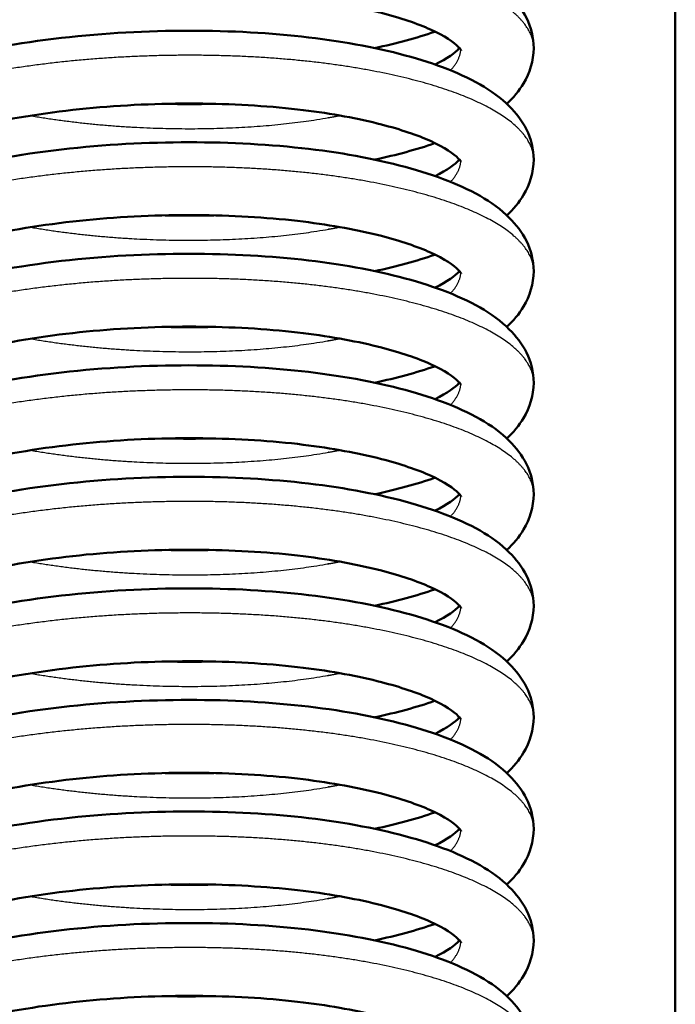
# Model space of a CAD drawing. Header units: millimetres. Extents: x 247 to 1050, y 34 to 1073.
# Tile 14 of 58: x 333 to 345, y 128 to 145. Entities that reach past the tile are written whole.
import ezdxf

# ---------------------------------------------------------------- set-up
doc = ezdxf.new("R2010")
doc.units = ezdxf.units.MM
doc.header["$LTSCALE"] = 0.75
doc.layers.add('Visible', color=7, linetype='Continuous', lineweight=50)
doc.layers.add('Visible Narrow', color=7, linetype='Continuous', lineweight=25)

msp = doc.modelspace()

# ---------------------------------------------------------------- linework, layer by layer
at = {"layer": 'Visible'}
msp.add_line((344.802, 100.994, 38.834), (344.802, 184.167, 38.834), dxfattribs=at)
for points, knots in [([(328.077, 143.718, 19.789), (328.077, 144.016, 20.217), (328.166, 144.313, 20.651), (328.479, 144.849, 21.534), (328.709, 145.091, 21.99), (329.364, 145.604, 23.01), (329.845, 145.861, 23.563), (331.002, 146.319, 24.536), (331.71, 146.516, 24.956), (333.177, 146.806, 25.511), (333.951, 146.908, 25.669), (335.47, 147.013, 25.733), (336.235, 147.023, 25.646), (337.675, 146.964, 25.25), (338.368, 146.894, 24.938), (339.617, 146.679, 24.131), (340.182, 146.534, 23.62), (341.143, 146.175, 22.463), (341.546, 145.956, 21.799), (341.964, 145.542, 20.851), (342.07, 145.406, 20.572), (342.229, 145.087, 20.01), (342.277, 144.9, 19.725), (342.277, 144.712, 19.442)], [0, 0, 0, 0, 0.156441, 0.156441, 0.323689, 0.323689, 0.551414, 0.551414, 0.797716, 0.797716, 1.030097, 1.030097, 1.254963, 1.254963, 1.47839, 1.47839, 1.705488, 1.705488, 1.942277, 1.942277, 2.040006, 2.040006, 2.141822, 2.141822, 2.141822, 2.141822]), ([(340.984, 144.671, 20.219), (340.984, 144.671, 20.512), (340.972, 144.695, 20.803), (340.858, 144.81, 21.633), (340.687, 144.931, 22.164), (340.205, 145.148, 23.084), (339.906, 145.25, 23.492), (339.157, 145.443, 24.27), (338.681, 145.532, 24.632), (337.612, 145.663, 25.226), (336.999, 145.702, 25.451), (335.735, 145.718, 25.708), (335.067, 145.693, 25.74), (333.77, 145.575, 25.601), (333.124, 145.479, 25.427), (331.952, 145.231, 24.898), (331.409, 145.077, 24.537), (330.516, 144.736, 23.685), (330.148, 144.545, 23.187), (329.645, 144.188, 22.138), (329.495, 144.019, 21.574), (329.388, 143.822, 20.602), (329.377, 143.768, 20.194), (329.377, 143.718, 19.789)], [0.077432, 0.077432, 0.077432, 0.077432, 0.164692, 0.164692, 0.33105, 0.33105, 0.48291, 0.48291, 0.660271, 0.660271, 0.85169, 0.85169, 1.047346, 1.047346, 1.244617, 1.244617, 1.440147, 1.440147, 1.628718, 1.628718, 1.805501, 1.805501, 1.928183, 1.928183, 1.928183, 1.928183]), ([(328.077, 141.73, 20.481), (328.077, 142.028, 20.909), (328.166, 142.325, 21.344), (328.479, 142.861, 22.226), (328.709, 143.103, 22.683), (329.364, 143.616, 23.703), (329.845, 143.873, 24.256), (331.002, 144.331, 25.229), (331.71, 144.528, 25.648), (333.177, 144.818, 26.204), (333.951, 144.92, 26.362), (335.47, 145.025, 26.425), (336.235, 145.035, 26.339), (337.675, 144.976, 25.943), (338.368, 144.905, 25.63), (339.617, 144.691, 24.824), (340.182, 144.546, 24.313), (341.143, 144.187, 23.156), (341.546, 143.968, 22.491), (341.964, 143.554, 21.544), (342.07, 143.418, 21.265), (342.229, 143.099, 20.703), (342.277, 142.912, 20.417), (342.277, 142.724, 20.135)], [0, 0, 0, 0, 0.156441, 0.156441, 0.323689, 0.323689, 0.551414, 0.551414, 0.797716, 0.797716, 1.030097, 1.030097, 1.254963, 1.254963, 1.47839, 1.47839, 1.705488, 1.705488, 1.942277, 1.942277, 2.040006, 2.040006, 2.141822, 2.141822, 2.141822, 2.141822]), ([(340.518, 145.006, 14.98), (340.516, 145.005, 14.978), (340.513, 145.004, 14.975), (340.192, 144.893, 14.609), (339.832, 144.795, 14.271), (339.44, 144.712, 13.972)], [0.4576433, 0.4576433, 0.4576433, 0.4576433, 0.4587151, 0.4587151, 0.607494, 0.607494, 0.607494, 0.607494]), ([(340.518, 144.419, 16.405), (340.739, 144.526, 16.867), (340.884, 144.637, 17.372), (340.948, 144.706, 17.914), (340.951, 144.709, 17.943), (340.954, 144.712, 17.971)], [1.6162317, 1.6162317, 1.6162317, 1.6162317, 1.7726953, 1.7726953, 1.7812733, 1.7812733, 1.7812733, 1.7812733]), ([(342.277, 144.712, 19.442), (342.277, 144.488, 19.105), (342.207, 144.267, 18.763), (342.016, 143.946, 18.166), (341.913, 143.826, 17.91), (341.797, 143.718, 17.656)], [0, 0, 0, 0, 0.1214535, 0.1214535, 0.2111738, 0.2111738, 0.2111738, 0.2111738]), ([(340.984, 142.683, 20.912), (340.984, 142.683, 21.204), (340.972, 142.707, 21.496), (340.858, 142.822, 22.325), (340.687, 142.943, 22.857), (340.205, 143.16, 23.777), (339.906, 143.262, 24.184), (339.157, 143.455, 24.963), (338.681, 143.544, 25.325), (337.612, 143.675, 25.918), (336.999, 143.714, 26.143), (335.735, 143.73, 26.401), (335.067, 143.705, 26.432), (333.77, 143.587, 26.294), (333.124, 143.491, 26.12), (331.952, 143.243, 25.591), (331.409, 143.088, 25.23), (330.516, 142.748, 24.377), (330.148, 142.557, 23.88), (329.645, 142.2, 22.83), (329.495, 142.031, 22.267), (329.388, 141.834, 21.294), (329.377, 141.78, 20.887), (329.377, 141.73, 20.481)], [0.077432, 0.077432, 0.077432, 0.077432, 0.164692, 0.164692, 0.33105, 0.33105, 0.48291, 0.48291, 0.660271, 0.660271, 0.85169, 0.85169, 1.047346, 1.047346, 1.244617, 1.244617, 1.440147, 1.440147, 1.628718, 1.628718, 1.805501, 1.805501, 1.928183, 1.928183, 1.928183, 1.928183]), ([(328.077, 139.742, 21.174), (328.077, 140.04, 21.602), (328.166, 140.337, 22.036), (328.479, 140.873, 22.919), (328.709, 141.115, 23.375), (329.364, 141.628, 24.395), (329.845, 141.885, 24.948), (331.002, 142.343, 25.921), (331.71, 142.539, 26.341), (333.177, 142.83, 26.896), (333.951, 142.932, 27.055), (335.47, 143.037, 27.118), (336.235, 143.047, 27.031), (337.675, 142.988, 26.635), (338.368, 142.917, 26.323), (339.617, 142.703, 25.517), (340.182, 142.558, 25.006), (341.143, 142.199, 23.849), (341.546, 141.98, 23.184), (341.964, 141.566, 22.237), (342.07, 141.43, 21.958), (342.229, 141.111, 21.396), (342.277, 140.924, 21.11), (342.277, 140.736, 20.828)], [0, 0, 0, 0, 0.156441, 0.156441, 0.323689, 0.323689, 0.551414, 0.551414, 0.797716, 0.797716, 1.030097, 1.030097, 1.254963, 1.254963, 1.47839, 1.47839, 1.705488, 1.705488, 1.942277, 1.942277, 2.040006, 2.040006, 2.141822, 2.141822, 2.141822, 2.141822]), ([(340.518, 143.018, 15.673), (340.516, 143.017, 15.67), (340.513, 143.016, 15.668), (340.192, 142.905, 15.302), (339.832, 142.807, 14.964), (339.44, 142.724, 14.665)], [0.4576433, 0.4576433, 0.4576433, 0.4576433, 0.4587151, 0.4587151, 0.607494, 0.607494, 0.607494, 0.607494]), ([(340.518, 142.431, 17.097), (340.739, 142.538, 17.56), (340.884, 142.649, 18.065), (340.948, 142.718, 18.607), (340.951, 142.721, 18.635), (340.954, 142.724, 18.663)], [1.6162317, 1.6162317, 1.6162317, 1.6162317, 1.7726953, 1.7726953, 1.7812733, 1.7812733, 1.7812733, 1.7812733]), ([(342.277, 142.724, 20.135), (342.277, 142.5, 19.798), (342.207, 142.279, 19.455), (342.016, 141.958, 18.859), (341.913, 141.838, 18.603), (341.797, 141.73, 18.348)], [0, 0, 0, 0, 0.1214535, 0.1214535, 0.2111738, 0.2111738, 0.2111738, 0.2111738]), ([(340.984, 140.695, 21.604), (340.984, 140.695, 21.897), (340.972, 140.719, 22.188), (340.858, 140.834, 23.018), (340.687, 140.955, 23.55), (340.205, 141.172, 24.469), (339.906, 141.274, 24.877), (339.157, 141.467, 25.655), (338.681, 141.556, 26.018), (337.612, 141.687, 26.611), (336.999, 141.726, 26.836), (335.735, 141.742, 27.094), (335.067, 141.717, 27.125), (333.77, 141.599, 26.986), (333.124, 141.503, 26.813), (331.952, 141.255, 26.284), (331.409, 141.1, 25.922), (330.516, 140.759, 25.07), (330.148, 140.568, 24.573), (329.645, 140.212, 23.523), (329.495, 140.043, 22.96), (329.388, 139.846, 21.987), (329.377, 139.792, 21.58), (329.377, 139.742, 21.174)], [0.077432, 0.077432, 0.077432, 0.077432, 0.164692, 0.164692, 0.33105, 0.33105, 0.48291, 0.48291, 0.660271, 0.660271, 0.85169, 0.85169, 1.047346, 1.047346, 1.244617, 1.244617, 1.440147, 1.440147, 1.628718, 1.628718, 1.805501, 1.805501, 1.928183, 1.928183, 1.928183, 1.928183]), ([(328.077, 137.754, 21.866), (328.077, 138.052, 22.295), (328.166, 138.348, 22.729), (328.479, 138.885, 23.612), (328.709, 139.127, 24.068), (329.364, 139.64, 25.088), (329.845, 139.897, 25.641), (331.002, 140.354, 26.614), (331.71, 140.551, 27.034), (333.177, 140.842, 27.589), (333.951, 140.944, 27.747), (335.47, 141.049, 27.811), (336.235, 141.059, 27.724), (337.675, 140.999, 27.328), (338.368, 140.929, 27.016), (339.617, 140.715, 26.209), (340.182, 140.57, 25.698), (341.143, 140.211, 24.541), (341.546, 139.992, 23.877), (341.964, 139.578, 22.929), (342.07, 139.442, 22.65), (342.229, 139.123, 22.088), (342.277, 138.936, 21.803), (342.277, 138.748, 21.52)], [0, 0, 0, 0, 0.156441, 0.156441, 0.323689, 0.323689, 0.551414, 0.551414, 0.797716, 0.797716, 1.030097, 1.030097, 1.254963, 1.254963, 1.47839, 1.47839, 1.705488, 1.705488, 1.942277, 1.942277, 2.040006, 2.040006, 2.141822, 2.141822, 2.141822, 2.141822]), ([(340.518, 141.03, 16.365), (340.516, 141.029, 16.363), (340.513, 141.028, 16.36), (340.192, 140.917, 15.995), (339.832, 140.819, 15.656), (339.44, 140.736, 15.357)], [0.4576433, 0.4576433, 0.4576433, 0.4576433, 0.4587151, 0.4587151, 0.607494, 0.607494, 0.607494, 0.607494]), ([(340.518, 140.443, 17.79), (340.739, 140.55, 18.253), (340.884, 140.661, 18.758), (340.948, 140.73, 19.3), (340.951, 140.733, 19.328), (340.954, 140.736, 19.356)], [1.6162317, 1.6162317, 1.6162317, 1.6162317, 1.7726953, 1.7726953, 1.7812733, 1.7812733, 1.7812733, 1.7812733]), ([(342.277, 140.736, 20.828), (342.277, 140.512, 20.49), (342.207, 140.291, 20.148), (342.016, 139.97, 19.551), (341.913, 139.85, 19.295), (341.797, 139.742, 19.041)], [0, 0, 0, 0, 0.1214535, 0.1214535, 0.2111738, 0.2111738, 0.2111738, 0.2111738]), ([(340.984, 138.707, 22.297), (340.984, 138.707, 22.59), (340.972, 138.731, 22.881), (340.858, 138.846, 23.711), (340.687, 138.967, 24.242), (340.205, 139.184, 25.162), (339.906, 139.286, 25.57), (339.157, 139.479, 26.348), (338.681, 139.568, 26.71), (337.612, 139.699, 27.304), (336.999, 139.738, 27.529), (335.735, 139.754, 27.786), (335.067, 139.729, 27.818), (333.77, 139.611, 27.679), (333.124, 139.515, 27.505), (331.952, 139.267, 26.976), (331.409, 139.112, 26.615), (330.516, 138.771, 25.763), (330.148, 138.58, 25.265), (329.645, 138.224, 24.216), (329.495, 138.055, 23.652), (329.388, 137.858, 22.68), (329.377, 137.804, 22.272), (329.377, 137.754, 21.866)], [0.077432, 0.077432, 0.077432, 0.077432, 0.164692, 0.164692, 0.33105, 0.33105, 0.48291, 0.48291, 0.660271, 0.660271, 0.85169, 0.85169, 1.047346, 1.047346, 1.244617, 1.244617, 1.440147, 1.440147, 1.628718, 1.628718, 1.805501, 1.805501, 1.928183, 1.928183, 1.928183, 1.928183]), ([(328.077, 135.766, 22.559), (328.077, 136.064, 22.987), (328.166, 136.36, 23.422), (328.479, 136.896, 24.304), (328.709, 137.139, 24.761), (329.364, 137.652, 25.781), (329.845, 137.909, 26.334), (331.002, 138.366, 27.307), (331.71, 138.563, 27.726), (333.177, 138.854, 28.282), (333.951, 138.956, 28.44), (335.47, 139.061, 28.503), (336.235, 139.071, 28.417), (337.675, 139.011, 28.021), (338.368, 138.941, 27.708), (339.617, 138.727, 26.902), (340.182, 138.582, 26.391), (341.143, 138.222, 25.234), (341.546, 138.004, 24.569), (341.964, 137.59, 23.622), (342.07, 137.454, 23.343), (342.229, 137.135, 22.781), (342.277, 136.948, 22.495), (342.277, 136.76, 22.213)], [0, 0, 0, 0, 0.156441, 0.156441, 0.323689, 0.323689, 0.551414, 0.551414, 0.797716, 0.797716, 1.030097, 1.030097, 1.254963, 1.254963, 1.47839, 1.47839, 1.705488, 1.705488, 1.942277, 1.942277, 2.040006, 2.040006, 2.141822, 2.141822, 2.141822, 2.141822]), ([(340.518, 139.042, 17.058), (340.516, 139.041, 17.056), (340.513, 139.04, 17.053), (340.192, 138.928, 16.687), (339.832, 138.831, 16.349), (339.44, 138.748, 16.05)], [0.4576433, 0.4576433, 0.4576433, 0.4576433, 0.4587151, 0.4587151, 0.607494, 0.607494, 0.607494, 0.607494]), ([(340.518, 138.455, 18.483), (340.739, 138.562, 18.945), (340.884, 138.672, 19.45), (340.948, 138.742, 19.992), (340.951, 138.745, 20.021), (340.954, 138.748, 20.049)], [1.6162317, 1.6162317, 1.6162317, 1.6162317, 1.7726953, 1.7726953, 1.7812733, 1.7812733, 1.7812733, 1.7812733]), ([(342.277, 138.748, 21.52), (342.277, 138.524, 21.183), (342.207, 138.303, 20.841), (342.016, 137.982, 20.244), (341.913, 137.862, 19.988), (341.797, 137.754, 19.734)], [0, 0, 0, 0, 0.1214535, 0.1214535, 0.2111738, 0.2111738, 0.2111738, 0.2111738]), ([(340.984, 136.718, 22.99), (340.984, 136.718, 23.282), (340.972, 136.743, 23.574), (340.858, 136.858, 24.403), (340.687, 136.979, 24.935), (340.205, 137.196, 25.855), (339.906, 137.298, 26.262), (339.157, 137.491, 27.041), (338.681, 137.58, 27.403), (337.612, 137.711, 27.996), (336.999, 137.75, 28.221), (335.735, 137.765, 28.479), (335.067, 137.741, 28.51), (333.77, 137.623, 28.372), (333.124, 137.527, 28.198), (331.952, 137.279, 27.669), (331.409, 137.124, 27.308), (330.516, 136.783, 26.455), (330.148, 136.592, 25.958), (329.645, 136.236, 24.908), (329.495, 136.067, 24.345), (329.388, 135.87, 23.372), (329.377, 135.816, 22.965), (329.377, 135.766, 22.559)], [0.077432, 0.077432, 0.077432, 0.077432, 0.164692, 0.164692, 0.33105, 0.33105, 0.48291, 0.48291, 0.660271, 0.660271, 0.85169, 0.85169, 1.047346, 1.047346, 1.244617, 1.244617, 1.440147, 1.440147, 1.628718, 1.628718, 1.805501, 1.805501, 1.928183, 1.928183, 1.928183, 1.928183]), ([(328.077, 133.778, 23.252), (328.077, 134.076, 23.68), (328.166, 134.372, 24.114), (328.479, 134.908, 24.997), (328.709, 135.151, 25.453), (329.364, 135.664, 26.473), (329.845, 135.921, 27.026), (331.002, 136.378, 27.999), (331.71, 136.575, 28.419), (333.177, 136.866, 28.974), (333.951, 136.967, 29.132), (335.47, 137.073, 29.196), (336.235, 137.083, 29.109), (337.675, 137.023, 28.713), (338.368, 136.953, 28.401), (339.617, 136.738, 27.595), (340.182, 136.594, 27.084), (341.143, 136.234, 25.927), (341.546, 136.016, 25.262), (341.964, 135.602, 24.315), (342.07, 135.466, 24.036), (342.229, 135.147, 23.474), (342.277, 134.96, 23.188), (342.277, 134.772, 22.905)], [0, 0, 0, 0, 0.156441, 0.156441, 0.323689, 0.323689, 0.551414, 0.551414, 0.797716, 0.797716, 1.030097, 1.030097, 1.254963, 1.254963, 1.47839, 1.47839, 1.705488, 1.705488, 1.942277, 1.942277, 2.040006, 2.040006, 2.141822, 2.141822, 2.141822, 2.141822]), ([(340.518, 137.054, 17.751), (340.516, 137.053, 17.748), (340.513, 137.052, 17.746), (340.192, 136.94, 17.38), (339.832, 136.843, 17.042), (339.44, 136.76, 16.743)], [0.4576433, 0.4576433, 0.4576433, 0.4576433, 0.4587151, 0.4587151, 0.607494, 0.607494, 0.607494, 0.607494]), ([(340.518, 136.467, 19.175), (340.739, 136.574, 19.638), (340.884, 136.684, 20.143), (340.948, 136.753, 20.685), (340.951, 136.757, 20.713), (340.954, 136.76, 20.741)], [1.6162317, 1.6162317, 1.6162317, 1.6162317, 1.7726953, 1.7726953, 1.7812733, 1.7812733, 1.7812733, 1.7812733]), ([(342.277, 136.76, 22.213), (342.277, 136.536, 21.876), (342.207, 136.314, 21.533), (342.016, 135.994, 20.937), (341.913, 135.874, 20.681), (341.797, 135.766, 20.426)], [0, 0, 0, 0, 0.1214535, 0.1214535, 0.2111738, 0.2111738, 0.2111738, 0.2111738]), ([(340.984, 134.73, 23.682), (340.984, 134.73, 23.975), (340.972, 134.755, 24.266), (340.858, 134.87, 25.096), (340.687, 134.991, 25.628), (340.205, 135.208, 26.547), (339.906, 135.31, 26.955), (339.157, 135.503, 27.733), (338.681, 135.592, 28.096), (337.612, 135.723, 28.689), (336.999, 135.762, 28.914), (335.735, 135.777, 29.172), (335.067, 135.753, 29.203), (333.77, 135.635, 29.064), (333.124, 135.539, 28.891), (331.952, 135.291, 28.362), (331.409, 135.136, 28), (330.516, 134.795, 27.148), (330.148, 134.604, 26.651), (329.645, 134.248, 25.601), (329.495, 134.079, 25.038), (329.388, 133.882, 24.065), (329.377, 133.828, 23.658), (329.377, 133.778, 23.252)], [0.077432, 0.077432, 0.077432, 0.077432, 0.164692, 0.164692, 0.33105, 0.33105, 0.48291, 0.48291, 0.660271, 0.660271, 0.85169, 0.85169, 1.047346, 1.047346, 1.244617, 1.244617, 1.440147, 1.440147, 1.628718, 1.628718, 1.805501, 1.805501, 1.928183, 1.928183, 1.928183, 1.928183]), ([(328.077, 131.79, 23.944), (328.077, 132.088, 24.373), (328.166, 132.384, 24.807), (328.479, 132.92, 25.69), (328.709, 133.163, 26.146), (329.364, 133.675, 27.166), (329.845, 133.933, 27.719), (331.002, 134.39, 28.692), (331.71, 134.587, 29.112), (333.177, 134.878, 29.667), (333.951, 134.979, 29.825), (335.47, 135.085, 29.888), (336.235, 135.095, 29.802), (337.675, 135.035, 29.406), (338.368, 134.965, 29.094), (339.617, 134.75, 28.287), (340.182, 134.606, 27.776), (341.143, 134.246, 26.619), (341.546, 134.028, 25.955), (341.964, 133.614, 25.007), (342.07, 133.477, 24.728), (342.229, 133.159, 24.166), (342.277, 132.972, 23.881), (342.277, 132.784, 23.598)], [0, 0, 0, 0, 0.156441, 0.156441, 0.323689, 0.323689, 0.551414, 0.551414, 0.797716, 0.797716, 1.030097, 1.030097, 1.254963, 1.254963, 1.47839, 1.47839, 1.705488, 1.705488, 1.942277, 1.942277, 2.040006, 2.040006, 2.141822, 2.141822, 2.141822, 2.141822]), ([(340.518, 135.066, 18.443), (340.516, 135.065, 18.441), (340.513, 135.064, 18.438), (340.192, 134.952, 18.073), (339.832, 134.855, 17.734), (339.44, 134.772, 17.435)], [0.4576433, 0.4576433, 0.4576433, 0.4576433, 0.4587151, 0.4587151, 0.607494, 0.607494, 0.607494, 0.607494]), ([(340.518, 134.479, 19.868), (340.739, 134.586, 20.331), (340.884, 134.696, 20.836), (340.948, 134.765, 21.378), (340.951, 134.769, 21.406), (340.954, 134.772, 21.434)], [1.6162317, 1.6162317, 1.6162317, 1.6162317, 1.7726953, 1.7726953, 1.7812733, 1.7812733, 1.7812733, 1.7812733]), ([(342.277, 134.772, 22.905), (342.277, 134.548, 22.568), (342.207, 134.326, 22.226), (342.016, 134.006, 21.629), (341.913, 133.886, 21.373), (341.797, 133.778, 21.119)], [0, 0, 0, 0, 0.1214535, 0.1214535, 0.2111738, 0.2111738, 0.2111738, 0.2111738]), ([(340.984, 132.742, 24.375), (340.984, 132.742, 24.668), (340.972, 132.767, 24.959), (340.858, 132.882, 25.789), (340.687, 133.003, 26.32), (340.205, 133.22, 27.24), (339.906, 133.322, 27.648), (339.157, 133.515, 28.426), (338.681, 133.604, 28.788), (337.612, 133.735, 29.382), (336.999, 133.774, 29.607), (335.735, 133.789, 29.864), (335.067, 133.765, 29.896), (333.77, 133.647, 29.757), (333.124, 133.551, 29.583), (331.952, 133.302, 29.054), (331.409, 133.148, 28.693), (330.516, 132.807, 27.841), (330.148, 132.616, 27.343), (329.645, 132.26, 26.293), (329.495, 132.091, 25.73), (329.388, 131.894, 24.758), (329.377, 131.84, 24.35), (329.377, 131.79, 23.944)], [0.077432, 0.077432, 0.077432, 0.077432, 0.164692, 0.164692, 0.33105, 0.33105, 0.48291, 0.48291, 0.660271, 0.660271, 0.85169, 0.85169, 1.047346, 1.047346, 1.244617, 1.244617, 1.440147, 1.440147, 1.628718, 1.628718, 1.805501, 1.805501, 1.928183, 1.928183, 1.928183, 1.928183]), ([(328.077, 129.802, 24.637), (328.077, 130.1, 25.065), (328.166, 130.396, 25.5), (328.479, 130.932, 26.382), (328.709, 131.175, 26.839), (329.364, 131.687, 27.859), (329.845, 131.945, 28.412), (331.002, 132.402, 29.385), (331.71, 132.599, 29.804), (333.177, 132.89, 30.36), (333.951, 132.991, 30.518), (335.47, 133.097, 30.581), (336.235, 133.107, 30.495), (337.675, 133.047, 30.099), (338.368, 132.977, 29.786), (339.617, 132.762, 28.98), (340.182, 132.618, 28.469), (341.143, 132.258, 27.312), (341.546, 132.039, 26.647), (341.964, 131.626, 25.7), (342.07, 131.489, 25.421), (342.229, 131.171, 24.859), (342.277, 130.984, 24.573), (342.277, 130.796, 24.291)], [0, 0, 0, 0, 0.156441, 0.156441, 0.323689, 0.323689, 0.551414, 0.551414, 0.797716, 0.797716, 1.030097, 1.030097, 1.254963, 1.254963, 1.47839, 1.47839, 1.705488, 1.705488, 1.942277, 1.942277, 2.040006, 2.040006, 2.141822, 2.141822, 2.141822, 2.141822]), ([(340.518, 133.078, 19.136), (340.516, 133.077, 19.134), (340.513, 133.076, 19.131), (340.192, 132.964, 18.765), (339.832, 132.867, 18.427), (339.44, 132.784, 18.128)], [0.4576433, 0.4576433, 0.4576433, 0.4576433, 0.4587151, 0.4587151, 0.607494, 0.607494, 0.607494, 0.607494]), ([(340.518, 132.49, 20.561), (340.739, 132.598, 21.023), (340.884, 132.708, 21.528), (340.948, 132.777, 22.07), (340.951, 132.781, 22.099), (340.954, 132.784, 22.127)], [1.6162317, 1.6162317, 1.6162317, 1.6162317, 1.7726953, 1.7726953, 1.7812733, 1.7812733, 1.7812733, 1.7812733]), ([(342.277, 132.784, 23.598), (342.277, 132.56, 23.261), (342.207, 132.338, 22.919), (342.016, 132.018, 22.322), (341.913, 131.898, 22.066), (341.797, 131.79, 21.812)], [0, 0, 0, 0, 0.1214535, 0.1214535, 0.2111738, 0.2111738, 0.2111738, 0.2111738]), ([(340.984, 130.754, 25.068), (340.984, 130.754, 25.36), (340.972, 130.779, 25.651), (340.858, 130.894, 26.481), (340.687, 131.015, 27.013), (340.205, 131.232, 27.933), (339.906, 131.334, 28.34), (339.157, 131.527, 29.119), (338.681, 131.616, 29.481), (337.612, 131.747, 30.074), (336.999, 131.786, 30.299), (335.735, 131.801, 30.557), (335.067, 131.777, 30.588), (333.77, 131.659, 30.45), (333.124, 131.563, 30.276), (331.952, 131.314, 29.747), (331.409, 131.16, 29.386), (330.516, 130.819, 28.533), (330.148, 130.628, 28.036), (329.645, 130.272, 26.986), (329.495, 130.103, 26.423), (329.388, 129.906, 25.45), (329.377, 129.852, 25.043), (329.377, 129.802, 24.637)], [0.077432, 0.077432, 0.077432, 0.077432, 0.164692, 0.164692, 0.33105, 0.33105, 0.48291, 0.48291, 0.660271, 0.660271, 0.85169, 0.85169, 1.047346, 1.047346, 1.244617, 1.244617, 1.440147, 1.440147, 1.628718, 1.628718, 1.805501, 1.805501, 1.928183, 1.928183, 1.928183, 1.928183]), ([(328.077, 127.814, 25.33), (328.077, 128.111, 25.758), (328.166, 128.408, 26.192), (328.479, 128.944, 27.075), (328.709, 129.186, 27.531), (329.364, 129.699, 28.551), (329.845, 129.957, 29.104), (331.002, 130.414, 30.077), (331.71, 130.611, 30.497), (333.177, 130.902, 31.052), (333.951, 131.003, 31.21), (335.47, 131.109, 31.274), (336.235, 131.118, 31.187), (337.675, 131.059, 30.791), (338.368, 130.989, 30.479), (339.617, 130.774, 29.673), (340.182, 130.63, 29.162), (341.143, 130.27, 28.005), (341.546, 130.051, 27.34), (341.964, 129.638, 26.393), (342.07, 129.501, 26.114), (342.229, 129.183, 25.552), (342.277, 128.996, 25.266), (342.277, 128.808, 24.983)], [0, 0, 0, 0, 0.156441, 0.156441, 0.323689, 0.323689, 0.551414, 0.551414, 0.797716, 0.797716, 1.030097, 1.030097, 1.254963, 1.254963, 1.47839, 1.47839, 1.705488, 1.705488, 1.942277, 1.942277, 2.040006, 2.040006, 2.141822, 2.141822, 2.141822, 2.141822]), ([(340.518, 131.09, 19.829), (340.516, 131.089, 19.826), (340.513, 131.088, 19.824), (340.192, 130.976, 19.458), (339.832, 130.879, 19.12), (339.44, 130.796, 18.821)], [0.4576433, 0.4576433, 0.4576433, 0.4576433, 0.4587151, 0.4587151, 0.607494, 0.607494, 0.607494, 0.607494]), ([(340.518, 130.502, 21.253), (340.739, 130.609, 21.716), (340.884, 130.72, 22.221), (340.948, 130.789, 22.763), (340.951, 130.793, 22.791), (340.954, 130.796, 22.819)], [1.6162317, 1.6162317, 1.6162317, 1.6162317, 1.7726953, 1.7726953, 1.7812733, 1.7812733, 1.7812733, 1.7812733]), ([(342.277, 130.796, 24.291), (342.277, 130.572, 23.954), (342.207, 130.35, 23.611), (342.016, 130.03, 23.015), (341.913, 129.91, 22.759), (341.797, 129.802, 22.504)], [0, 0, 0, 0, 0.1214535, 0.1214535, 0.2111738, 0.2111738, 0.2111738, 0.2111738]), ([(340.984, 128.766, 25.76), (340.984, 128.766, 26.053), (340.972, 128.791, 26.344), (340.858, 128.906, 27.174), (340.687, 129.027, 27.706), (340.205, 129.244, 28.625), (339.906, 129.346, 29.033), (339.157, 129.539, 29.811), (338.681, 129.628, 30.174), (337.612, 129.758, 30.767), (336.999, 129.798, 30.992), (335.735, 129.813, 31.25), (335.067, 129.789, 31.281), (333.77, 129.671, 31.142), (333.124, 129.575, 30.969), (331.952, 129.326, 30.44), (331.409, 129.172, 30.078), (330.516, 128.831, 29.226), (330.148, 128.64, 28.729), (329.645, 128.284, 27.679), (329.495, 128.115, 27.116), (329.388, 127.918, 26.143), (329.377, 127.864, 25.736), (329.377, 127.814, 25.33)], [0.077432, 0.077432, 0.077432, 0.077432, 0.164692, 0.164692, 0.33105, 0.33105, 0.48291, 0.48291, 0.660271, 0.660271, 0.85169, 0.85169, 1.047346, 1.047346, 1.244617, 1.244617, 1.440147, 1.440147, 1.628718, 1.628718, 1.805501, 1.805501, 1.928183, 1.928183, 1.928183, 1.928183]), ([(328.077, 125.826, 26.022), (328.077, 126.123, 26.451), (328.166, 126.42, 26.885), (328.479, 126.956, 27.768), (328.709, 127.198, 28.224), (329.364, 127.711, 29.244), (329.845, 127.969, 29.797), (331.002, 128.426, 30.77), (331.71, 128.623, 31.19), (333.177, 128.914, 31.745), (333.951, 129.015, 31.903), (335.47, 129.121, 31.966), (336.235, 129.13, 31.88), (337.675, 129.071, 31.484), (338.368, 129.001, 31.172), (339.617, 128.786, 30.365), (340.182, 128.642, 29.854), (341.143, 128.282, 28.697), (341.546, 128.063, 28.033), (341.964, 127.65, 27.085), (342.07, 127.513, 26.806), (342.229, 127.195, 26.244), (342.277, 127.008, 25.959), (342.277, 126.82, 25.676)], [0, 0, 0, 0, 0.156441, 0.156441, 0.323689, 0.323689, 0.551414, 0.551414, 0.797716, 0.797716, 1.030097, 1.030097, 1.254963, 1.254963, 1.47839, 1.47839, 1.705488, 1.705488, 1.942277, 1.942277, 2.040006, 2.040006, 2.141822, 2.141822, 2.141822, 2.141822]), ([(340.518, 129.102, 20.521), (340.516, 129.101, 20.519), (340.513, 129.1, 20.516), (340.192, 128.988, 20.151), (339.832, 128.891, 19.812), (339.44, 128.808, 19.513)], [0.4576433, 0.4576433, 0.4576433, 0.4576433, 0.4587151, 0.4587151, 0.607494, 0.607494, 0.607494, 0.607494]), ([(340.518, 128.514, 21.946), (340.739, 128.621, 22.409), (340.884, 128.732, 22.914), (340.948, 128.801, 23.456), (340.951, 128.805, 23.484), (340.954, 128.808, 23.512)], [1.6162317, 1.6162317, 1.6162317, 1.6162317, 1.7726953, 1.7726953, 1.7812733, 1.7812733, 1.7812733, 1.7812733]), ([(342.277, 128.808, 24.983), (342.277, 128.584, 24.646), (342.207, 128.362, 24.304), (342.016, 128.042, 23.707), (341.913, 127.922, 23.451), (341.797, 127.814, 23.197)], [0, 0, 0, 0, 0.1214535, 0.1214535, 0.2111738, 0.2111738, 0.2111738, 0.2111738]), ([(340.984, 126.778, 26.453), (340.984, 126.778, 26.746), (340.972, 126.802, 27.037), (340.858, 126.918, 27.867), (340.687, 127.039, 28.398), (340.205, 127.256, 29.318), (339.906, 127.358, 29.726), (339.157, 127.551, 30.504), (338.681, 127.64, 30.866), (337.612, 127.77, 31.46), (336.999, 127.81, 31.685), (335.735, 127.825, 31.942), (335.067, 127.801, 31.974), (333.77, 127.683, 31.835), (333.124, 127.586, 31.661), (331.952, 127.338, 31.132), (331.409, 127.184, 30.771), (330.516, 126.843, 29.919), (330.148, 126.652, 29.421), (329.645, 126.296, 28.371), (329.495, 126.127, 27.808), (329.388, 125.93, 26.836), (329.377, 125.876, 26.428), (329.377, 125.826, 26.022)], [0.077432, 0.077432, 0.077432, 0.077432, 0.164692, 0.164692, 0.33105, 0.33105, 0.48291, 0.48291, 0.660271, 0.660271, 0.85169, 0.85169, 1.047346, 1.047346, 1.244617, 1.244617, 1.440147, 1.440147, 1.628718, 1.628718, 1.805501, 1.805501, 1.928183, 1.928183, 1.928183, 1.928183])]:
    msp.add_open_spline(points, degree=3, knots=knots, dxfattribs=at)
for points in [[(335.705, 143.718, 13.206), (335.995, 143.712, 13.234), (336.285, 143.712, 13.282), (336.57, 143.718, 13.35)], [(335.705, 141.73, 13.899), (335.995, 141.724, 13.927), (336.285, 141.724, 13.975), (336.57, 141.73, 14.043)], [(335.705, 139.742, 14.592), (335.995, 139.736, 14.62), (336.285, 139.736, 14.668), (336.57, 139.742, 14.735)], [(335.705, 137.754, 15.284), (335.995, 137.748, 15.312), (336.285, 137.748, 15.36), (336.57, 137.754, 15.428)], [(335.705, 135.766, 15.977), (335.995, 135.76, 16.005), (336.285, 135.76, 16.053), (336.57, 135.766, 16.121)], [(335.705, 133.778, 16.67), (335.995, 133.772, 16.697), (336.285, 133.772, 16.746), (336.57, 133.778, 16.813)], [(335.705, 131.79, 17.362), (335.995, 131.784, 17.39), (336.285, 131.784, 17.438), (336.57, 131.79, 17.506)], [(335.705, 129.802, 18.055), (335.995, 129.795, 18.083), (336.285, 129.796, 18.131), (336.57, 129.802, 18.199)], [(335.705, 127.814, 18.748), (335.995, 127.807, 18.775), (336.285, 127.808, 18.824), (336.57, 127.814, 18.891)]]:
    msp.add_open_spline(points, degree=3, dxfattribs=at)
at = {"layer": 'Visible Narrow'}
for points, weights, knots in [([(342.277, 144.712, 19.442), (342.277, 145.031, 20.522), (341.93, 145.335, 21.549), (341.217, 145.957, 23.655), (339.351, 146.304, 24.97), (337.484, 146.651, 26.285), (335.177, 146.551, 26.32), (332.871, 146.452, 26.355), (331.004, 145.906, 25.109), (329.138, 145.361, 23.863), (328.425, 144.54, 21.826), (328.077, 144.139, 20.833), (328.077, 143.718, 19.789)], [0.975528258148, 0.975528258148, 1, 0.951056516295, 1, 0.951056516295, 1, 0.951056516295, 1, 0.951056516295, 1, 0.975528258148, 0.975528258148], [0.32894737, 0.32894737, 0.32894737, 0.33157895, 0.33157895, 0.33684211, 0.33684211, 0.34210526, 0.34210526, 0.34736842, 0.34736842, 0.35263158, 0.35263158, 0.35526316, 0.35526316, 0.35526316]), ([(342.277, 142.724, 20.135), (342.277, 143.043, 21.215), (341.93, 143.347, 22.241), (341.217, 143.969, 24.348), (339.351, 144.316, 25.663), (337.484, 144.663, 26.978), (335.177, 144.563, 27.013), (332.871, 144.464, 27.047), (331.004, 143.918, 25.801), (329.138, 143.373, 24.556), (328.425, 142.552, 22.518), (328.077, 142.151, 21.525), (328.077, 141.73, 20.481)], [0.975528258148, 0.975528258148, 1, 0.951056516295, 1, 0.951056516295, 1, 0.951056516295, 1, 0.951056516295, 1, 0.975528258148, 0.975528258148], [0.38157895, 0.38157895, 0.38157895, 0.38421053, 0.38421053, 0.38947368, 0.38947368, 0.39473684, 0.39473684, 0.4, 0.4, 0.40526316, 0.40526316, 0.40789474, 0.40789474, 0.40789474]), ([(333.303, 143.508, 14.05), (334.214, 143.352, 13.774), (335.177, 143.301, 13.792), (337.062, 143.202, 13.827), (338.587, 143.467, 14.907), (338.705, 143.487, 14.991), (338.82, 143.51, 15.081)], [0.975582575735, 0.974375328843, 1, 0.951056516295, 1, 0.996004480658, 0.992661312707], [0.313033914, 0.313033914, 0.313033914, 0.315789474, 0.315789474, 0.321052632, 0.321052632, 0.321482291, 0.321482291, 0.321482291]), ([(342.277, 140.736, 20.828), (342.277, 141.055, 21.907), (341.93, 141.359, 22.934), (341.217, 141.981, 25.041), (339.351, 142.328, 26.356), (337.484, 142.675, 27.671), (335.177, 142.575, 27.705), (332.871, 142.476, 27.74), (331.004, 141.93, 26.494), (329.138, 141.385, 25.248), (328.425, 140.564, 23.211), (328.077, 140.163, 22.218), (328.077, 139.742, 21.174)], [0.975528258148, 0.975528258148, 1, 0.951056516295, 1, 0.951056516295, 1, 0.951056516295, 1, 0.951056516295, 1, 0.975528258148, 0.975528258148], [0.43421053, 0.43421053, 0.43421053, 0.43684211, 0.43684211, 0.44210526, 0.44210526, 0.44736842, 0.44736842, 0.45263158, 0.45263158, 0.45789474, 0.45789474, 0.46052632, 0.46052632, 0.46052632]), ([(333.303, 141.52, 14.742), (334.214, 141.364, 14.467), (335.177, 141.313, 14.485), (337.062, 141.214, 14.519), (338.587, 141.479, 15.6), (338.705, 141.499, 15.684), (338.82, 141.522, 15.774)], [0.975582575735, 0.974375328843, 1, 0.951056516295, 1, 0.996004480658, 0.992661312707], [0.365665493, 0.365665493, 0.365665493, 0.368421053, 0.368421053, 0.373684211, 0.373684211, 0.37411387, 0.37411387, 0.37411387]), ([(342.277, 138.748, 21.52), (342.277, 139.067, 22.6), (341.93, 139.371, 23.627), (341.217, 139.993, 25.733), (339.351, 140.34, 27.048), (337.484, 140.687, 28.363), (335.177, 140.587, 28.398), (332.871, 140.488, 28.433), (331.004, 139.942, 27.187), (329.138, 139.397, 25.941), (328.425, 138.575, 23.904), (328.077, 138.175, 22.911), (328.077, 137.754, 21.866)], [0.975528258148, 0.975528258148, 1, 0.951056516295, 1, 0.951056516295, 1, 0.951056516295, 1, 0.951056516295, 1, 0.975528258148, 0.975528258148], [0.48684211, 0.48684211, 0.48684211, 0.48947368, 0.48947368, 0.49473684, 0.49473684, 0.5, 0.5, 0.50526316, 0.50526316, 0.51052632, 0.51052632, 0.51315789, 0.51315789, 0.51315789]), ([(333.303, 139.532, 15.435), (334.214, 139.376, 15.16), (335.177, 139.325, 15.177), (337.062, 139.226, 15.212), (338.587, 139.491, 16.293), (338.705, 139.511, 16.377), (338.82, 139.534, 16.467)], [0.975582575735, 0.974375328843, 1, 0.951056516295, 1, 0.996004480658, 0.992661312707], [0.418297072, 0.418297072, 0.418297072, 0.421052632, 0.421052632, 0.426315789, 0.426315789, 0.426745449, 0.426745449, 0.426745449]), ([(342.277, 136.76, 22.213), (342.277, 137.079, 23.292), (341.93, 137.383, 24.319), (341.217, 138.005, 26.426), (339.351, 138.352, 27.741), (337.484, 138.699, 29.056), (335.177, 138.599, 29.091), (332.871, 138.5, 29.125), (331.004, 137.954, 27.879), (329.138, 137.409, 26.634), (328.425, 136.587, 24.596), (328.077, 136.187, 23.603), (328.077, 135.766, 22.559)], [0.975528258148, 0.975528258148, 1, 0.951056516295, 1, 0.951056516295, 1, 0.951056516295, 1, 0.951056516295, 1, 0.975528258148, 0.975528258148], [0.53947368, 0.53947368, 0.53947368, 0.54210526, 0.54210526, 0.54736842, 0.54736842, 0.55263158, 0.55263158, 0.55789474, 0.55789474, 0.56315789, 0.56315789, 0.56578947, 0.56578947, 0.56578947]), ([(333.303, 137.544, 16.128), (334.214, 137.388, 15.852), (335.177, 137.337, 15.87), (337.062, 137.238, 15.905), (338.587, 137.503, 16.985), (338.706, 137.523, 17.07), (338.82, 137.546, 17.16)], [0.975582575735, 0.974375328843, 1, 0.951056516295, 1, 0.99599901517, 0.992652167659], [0.470928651, 0.470928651, 0.470928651, 0.473684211, 0.473684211, 0.478947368, 0.478947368, 0.479377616, 0.479377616, 0.479377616]), ([(342.277, 134.772, 22.905), (342.277, 135.091, 23.985), (341.93, 135.395, 25.012), (341.217, 136.017, 27.118), (339.351, 136.364, 28.434), (337.484, 136.71, 29.749), (335.177, 136.611, 29.783), (332.871, 136.512, 29.818), (331.004, 135.966, 28.572), (329.138, 135.421, 27.326), (328.425, 134.599, 25.289), (328.077, 134.199, 24.296), (328.077, 133.778, 23.252)], [0.975528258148, 0.975528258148, 1, 0.951056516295, 1, 0.951056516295, 1, 0.951056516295, 1, 0.951056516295, 1, 0.975528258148, 0.975528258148], [0.59210526, 0.59210526, 0.59210526, 0.59473684, 0.59473684, 0.6, 0.6, 0.60526316, 0.60526316, 0.61052632, 0.61052632, 0.61578947, 0.61578947, 0.61842105, 0.61842105, 0.61842105]), ([(333.303, 135.555, 16.82), (334.214, 135.4, 16.545), (335.177, 135.349, 16.563), (337.062, 135.249, 16.597), (338.587, 135.515, 17.678), (338.705, 135.535, 17.762), (338.82, 135.558, 17.852)], [0.975582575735, 0.974375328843, 1, 0.951056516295, 1, 0.996004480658, 0.992661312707], [0.52356023, 0.52356023, 0.52356023, 0.526315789, 0.526315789, 0.531578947, 0.531578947, 0.532008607, 0.532008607, 0.532008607]), ([(342.277, 132.784, 23.598), (342.277, 133.103, 24.678), (341.93, 133.407, 25.705), (341.217, 134.029, 27.811), (339.351, 134.376, 29.126), (337.484, 134.722, 30.441), (335.177, 134.623, 30.476), (332.871, 134.524, 30.511), (331.004, 133.978, 29.265), (329.138, 133.433, 28.019), (328.425, 132.611, 25.982), (328.077, 132.211, 24.989), (328.077, 131.79, 23.944)], [0.975528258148, 0.975528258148, 1, 0.951056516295, 1, 0.951056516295, 1, 0.951056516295, 1, 0.951056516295, 1, 0.975528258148, 0.975528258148], [0.64473684, 0.64473684, 0.64473684, 0.64736842, 0.64736842, 0.65263158, 0.65263158, 0.65789474, 0.65789474, 0.66315789, 0.66315789, 0.66842105, 0.66842105, 0.67105263, 0.67105263, 0.67105263]), ([(333.303, 133.567, 17.513), (334.214, 133.412, 17.238), (335.177, 133.361, 17.255), (337.062, 133.261, 17.29), (338.587, 133.526, 18.371), (338.705, 133.547, 18.455), (338.82, 133.57, 18.545)], [0.975582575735, 0.974375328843, 1, 0.951056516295, 1, 0.996004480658, 0.992661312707], [0.576191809, 0.576191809, 0.576191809, 0.578947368, 0.578947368, 0.584210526, 0.584210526, 0.584640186, 0.584640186, 0.584640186]), ([(342.277, 130.796, 24.291), (342.277, 131.115, 25.37), (341.93, 131.418, 26.397), (341.217, 132.041, 28.504), (339.351, 132.388, 29.819), (337.484, 132.734, 31.134), (335.177, 132.635, 31.169), (332.871, 132.536, 31.203), (331.004, 131.99, 29.957), (329.138, 131.444, 28.712), (328.425, 130.623, 26.674), (328.077, 130.223, 25.681), (328.077, 129.802, 24.637)], [0.975528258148, 0.975528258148, 1, 0.951056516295, 1, 0.951056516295, 1, 0.951056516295, 1, 0.951056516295, 1, 0.975528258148, 0.975528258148], [0.69736842, 0.69736842, 0.69736842, 0.7, 0.7, 0.70526316, 0.70526316, 0.71052632, 0.71052632, 0.71578947, 0.71578947, 0.72105263, 0.72105263, 0.72368421, 0.72368421, 0.72368421]), ([(333.303, 131.579, 18.205), (334.214, 131.424, 17.93), (335.177, 131.373, 17.948), (337.062, 131.273, 17.983), (338.587, 131.538, 19.063), (338.705, 131.559, 19.147), (338.82, 131.582, 19.237)], [0.975582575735, 0.974375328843, 1, 0.951056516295, 1, 0.996004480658, 0.992661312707], [0.628823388, 0.628823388, 0.628823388, 0.631578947, 0.631578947, 0.636842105, 0.636842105, 0.637271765, 0.637271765, 0.637271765]), ([(342.277, 128.808, 24.983), (342.277, 129.127, 26.063), (341.93, 129.43, 27.09), (341.217, 130.053, 29.196), (339.351, 130.4, 30.512), (337.484, 130.746, 31.827), (335.177, 130.647, 31.861), (332.871, 130.548, 31.896), (331.004, 130.002, 30.65), (329.138, 129.456, 29.404), (328.425, 128.635, 27.367), (328.077, 128.235, 26.374), (328.077, 127.814, 25.33)], [0.975528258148, 0.975528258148, 1, 0.951056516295, 1, 0.951056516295, 1, 0.951056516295, 1, 0.951056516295, 1, 0.975528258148, 0.975528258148], [0.75, 0.75, 0.75, 0.75263158, 0.75263158, 0.75789474, 0.75789474, 0.76315789, 0.76315789, 0.76842105, 0.76842105, 0.77368421, 0.77368421, 0.77631579, 0.77631579, 0.77631579]), ([(333.303, 129.591, 18.898), (334.214, 129.436, 18.623), (335.177, 129.385, 18.641), (337.062, 129.285, 18.675), (338.587, 129.55, 19.756), (338.705, 129.571, 19.84), (338.82, 129.594, 19.93)], [0.975582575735, 0.974375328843, 1, 0.951056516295, 1, 0.996004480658, 0.992661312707], [0.681454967, 0.681454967, 0.681454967, 0.684210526, 0.684210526, 0.689473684, 0.689473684, 0.689903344, 0.689903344, 0.689903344]), ([(342.277, 126.82, 25.676), (342.277, 127.139, 26.756), (341.93, 127.442, 27.783), (341.217, 128.065, 29.889), (339.351, 128.412, 31.204), (337.484, 128.758, 32.519), (335.177, 128.659, 32.554), (332.871, 128.559, 32.589), (331.004, 128.014, 31.343), (329.138, 127.468, 30.097), (328.425, 126.647, 28.06), (328.077, 126.247, 27.067), (328.077, 125.826, 26.022)], [0.975528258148, 0.975528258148, 1, 0.951056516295, 1, 0.951056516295, 1, 0.951056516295, 1, 0.951056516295, 1, 0.975528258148, 0.975528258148], [0.80263158, 0.80263158, 0.80263158, 0.80526316, 0.80526316, 0.81052632, 0.81052632, 0.81578947, 0.81578947, 0.82105263, 0.82105263, 0.82631579, 0.82631579, 0.82894737, 0.82894737, 0.82894737])]:
    msp.add_rational_spline(points, weights, degree=2, knots=knots, dxfattribs=at)
for points in [[(340.793, 144.315, 18.044), (340.964, 144.497, 18.682), (340.977, 144.684, 19.341)], [(340.793, 142.327, 18.737), (340.964, 142.508, 19.375), (340.977, 142.696, 20.033)], [(340.793, 140.339, 19.429), (340.964, 140.52, 20.067), (340.977, 140.707, 20.726)], [(340.793, 138.351, 20.122), (340.964, 138.532, 20.76), (340.977, 138.719, 21.419)], [(340.793, 136.363, 20.814), (340.964, 136.544, 21.452), (340.977, 136.731, 22.111)], [(340.793, 134.375, 21.507), (340.964, 134.556, 22.145), (340.977, 134.743, 22.804)], [(340.793, 132.387, 22.2), (340.964, 132.568, 22.838), (340.977, 132.755, 23.497)], [(340.793, 130.399, 22.892), (340.964, 130.58, 23.53), (340.977, 130.767, 24.189)], [(340.793, 128.411, 23.585), (340.964, 128.592, 24.223), (340.977, 128.779, 24.882)]]:
    msp.add_rational_spline(points, [0.991290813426, 0.976654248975, 0.97560869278], degree=2, dxfattribs=at)
for points in [[(336.377, 143.722, -34.061), (336.377, 143.72, -34.06), (336.377, 143.717, -34.06), (336.377, 143.715, -34.06)], [(336.377, 141.734, -33.868), (336.377, 141.731, -33.868), (336.377, 141.729, -33.868), (336.377, 141.727, -33.868)], [(336.377, 139.746, -33.706), (336.377, 139.743, -33.706), (336.377, 139.741, -33.706), (336.377, 139.739, -33.706)], [(336.377, 137.758, -33.578), (336.377, 137.755, -33.578), (336.377, 137.753, -33.578), (336.377, 137.751, -33.578)], [(336.377, 135.77, -33.488), (336.377, 135.767, -33.488), (336.377, 135.765, -33.488), (336.377, 135.763, -33.487)], [(336.377, 133.782, -33.438), (336.377, 133.779, -33.438), (336.377, 133.777, -33.438), (336.377, 133.775, -33.438)], [(336.377, 131.793, -33.433), (336.377, 131.791, -33.433), (336.377, 131.789, -33.433), (336.377, 131.787, -33.433)], [(336.377, 129.805, -33.477), (336.377, 129.803, -33.477), (336.377, 129.801, -33.478), (336.377, 129.799, -33.478)], [(336.377, 127.817, -33.574), (336.377, 127.815, -33.575), (336.377, 127.813, -33.575), (336.377, 127.811, -33.575)]]:
    msp.add_open_spline(points, degree=3, dxfattribs=at)

doc.saveas('drawing.dxf')
